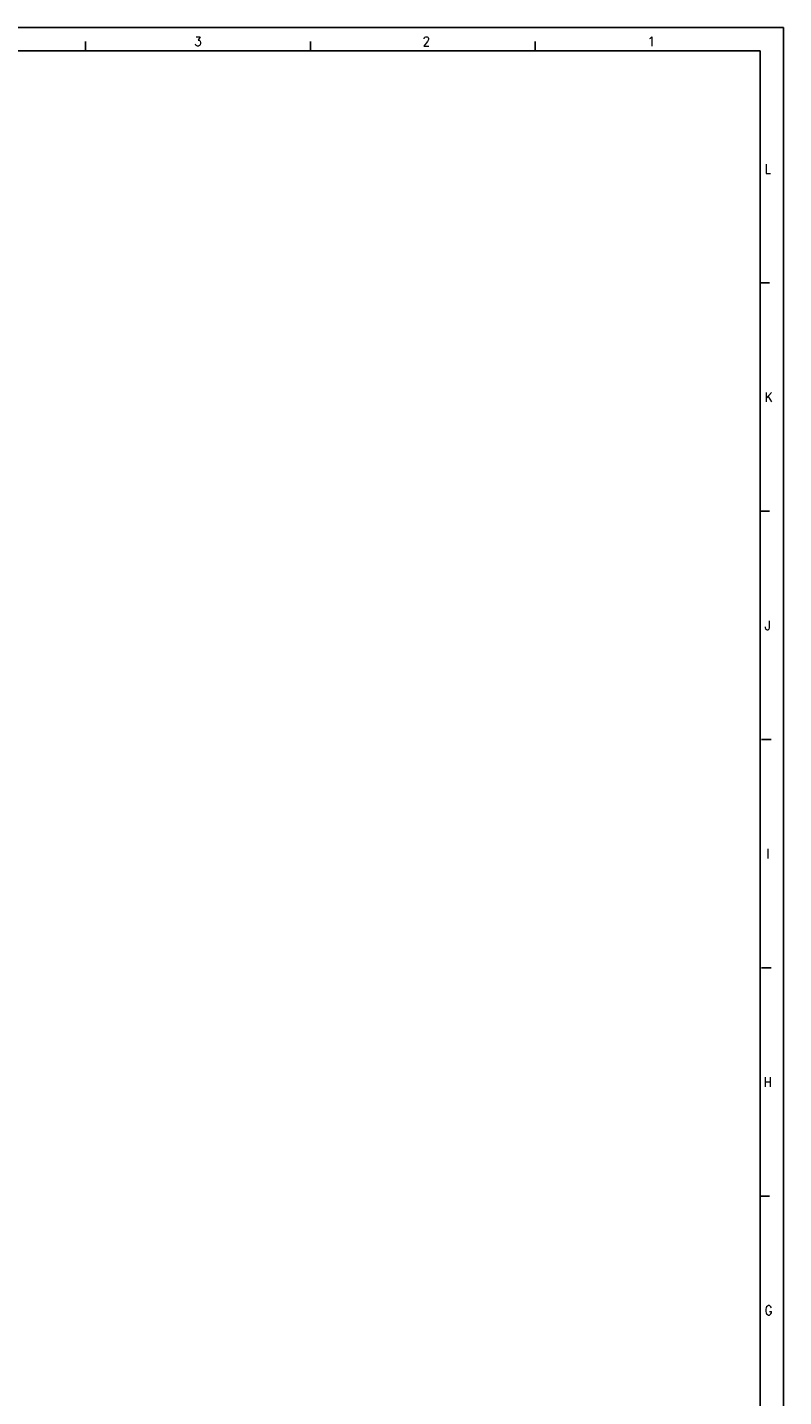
# Model space of a CAD drawing. Header units: millimetres. Extents: x -235 to 1931, y -109 to 485.
# Tile 13 of 15: x 444 to 605, y 193 to 485. Entities that reach past the tile are written whole.
import ezdxf

# ---------------------------------------------------------------- set-up
doc = ezdxf.new("R2010")
doc.units = ezdxf.units.MM
doc.layers.add('1', color=7, linetype='Continuous')
doc.styles.add('CONVERTER_11', font='txt.shx', dxfattribs={"width": 0.9})

# ---------------------------------------------------------------- blocks, each defined once
blk = doc.blocks.new('Marco_a1', base_point=(184.81, 187.78))
at = {"layer": '1', "color": 2, "linetype": 'Continuous'}
for p, q in [((604.81, 484.78), (-235.19, 484.78)), ((604.81, -109.22), (604.81, 484.78)), ((455.99, 481.78), (455.99, 479.78)), ((503.93, 481.78), (503.93, 479.78)), ((551.87, 481.78), (551.87, 479.78)), ((601.81, 430.31), (599.81, 430.31)), ((601.81, 381.65), (599.81, 381.65)), ((602.13, 332.98), (600.13, 332.98)), ((602.13, 284.31), (600.13, 284.31)), ((601.81, 235.65), (599.81, 235.65))]:
    blk.add_line(p, q, dxfattribs=at)
at = {"layer": '1', "color": 7, "linetype": 'Continuous'}
for p, q in [((599.81, 479.78), (-215.19, 479.78)), ((599.81, -104.22), (599.81, 479.78))]:
    blk.add_line(p, q, dxfattribs=at)
at = {"layer": '1', "color": 2, "char_height": 2, "attachment_point": 4, "line_spacing_factor": 1.20048, "style": 'CONVERTER_11'}
for s, insert in [('3', (479.24, 481.8)), ('2', (527.9, 481.8)), ('1', (575.84, 481.8)), ('L', (600.81, 454.65)), ('K', (600.81, 405.98)), ('J', (600.81, 357.31)), ('I', (601.13, 308.65)), ('H', (600.57, 259.98)), ('G', (600.81, 211.31))]:
    blk.add_mtext(s, dxfattribs=dict(at, insert=insert))
blk = doc.blocks.new('Top', base_point=(184.81, 187.78))
blk.add_blockref('Marco_a1', (184.81, 187.78))
blk = doc.blocks.new('_dummy_frame__43', base_point=(-235.19, -174.57))
blk.add_blockref('Top', (184.81, 187.78))
blk = doc.blocks.new('_dummy_frame__44', base_point=(-346.5, -309.51))
at = {"layer": '1'}
blk.add_blockref('_dummy_frame__43', (-235.19, -174.57), dxfattribs=at)

msp = doc.modelspace()

# ---------------------------------------------------------------- block references
at = {"layer": '1'}
msp.add_blockref('_dummy_frame__44', (-346.5, -309.51), dxfattribs=at)

doc.saveas('drawing.dxf')
